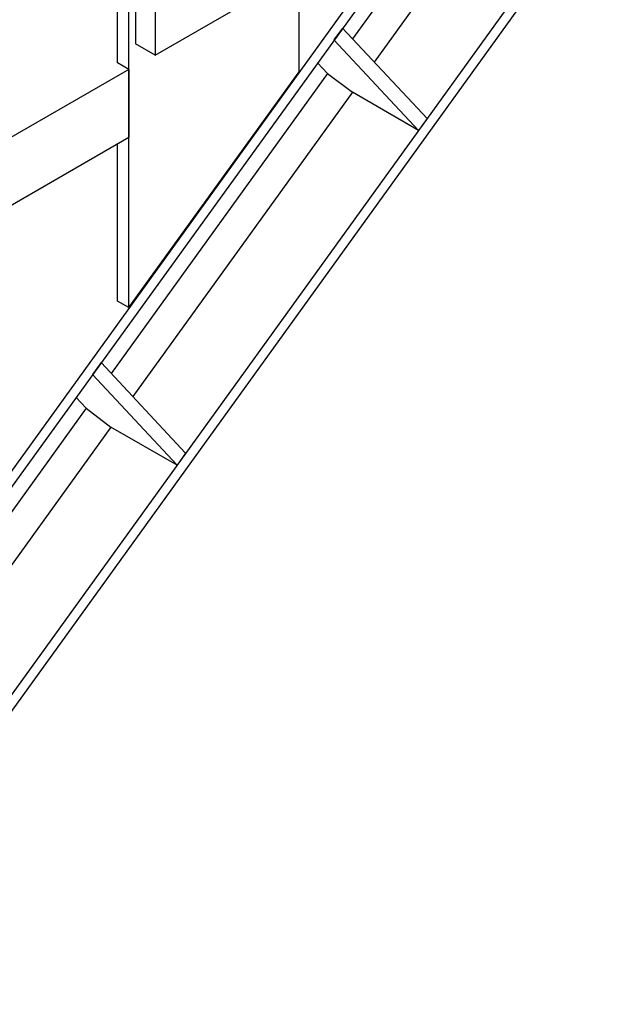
# Model space of a CAD drawing. Header units: millimetres. Extents: x 0 to 25230, y 0 to 17820.
# Tile 201 of 214: x 22081 to 22714, y 7786 to 8849. Entities that reach past the tile are written whole.
import ezdxf

# ---------------------------------------------------------------- set-up
doc = ezdxf.new("R2010")
doc.units = ezdxf.units.MM
doc.linetypes.add('SLD-Sólida', pattern=[0])
doc.layers.add('REFERÊNCIAS', color=9, linetype='SLD-Sólida')

msp = doc.modelspace()

# ---------------------------------------------------------------- linework, layer by layer
at = {"layer": 'REFERÊNCIAS', "linetype": 'SLD-Sólida', "lineweight": 25, "ltscale": 30}
for p, q in [((22198.9, 8538.4), (22198.9, 10190.9)), ((22206, 9917.2), (22206, 8823)), ((22227.2, 9905), (22227.2, 8810.8)), ((22638.8, 9147.5), (21951.7, 8195.3)), ((22638.8, 9130.1), (21947.9, 8172.6)), ((22186.5, 8802.7), (22186.5, 9123.2)), ((22714.4, 8993.2), (21860.6, 7809.8)), ((22560.5, 8994.7), (22440.5, 8828.5)), ((22692.8, 8980.7), (21831, 7786.4)), ((22589.6, 8977.9), (22463.8, 8803.5)), ((22227.2, 8810.8), (22396.9, 8908.8)), ((22382.7, 8793.1), (22382.7, 8900.6)), ((22429.6, 8840.2), (22420.3, 8827.4)), ((22429.6, 8840.2), (22520.9, 8742.4)), ((22227.2, 8810.8), (22206, 8823)), ((22420.3, 8827.4), (22511.6, 8729.5)), ((22198.9, 8795.6), (22186.5, 8802.7)), ((22413.5, 8791), (22402.6, 8802.7)), ((22198.9, 8795.6), (21738.6, 8529.8)), ((22413.5, 8791), (22179.9, 8467.3)), ((22198.9, 8795.6), (22198.9, 8722.1)), ((22198.9, 8538.4), (22382.7, 8793.1)), ((22413.5, 8791), (22440.2, 8770.8)), ((22440.2, 8770.8), (22203.2, 8442.3)), ((22511.6, 8729.5), (22440.2, 8770.8)), ((22520.9, 8742.4), (22511.6, 8729.5)), ((22198.9, 8722.1), (21724.4, 8448.2)), ((22186.5, 8545.5), (22186.5, 8714.9)), ((22198.9, 8538.4), (22186.5, 8545.5)), ((22169, 8479), (22159.7, 8466.1)), ((22169, 8479), (22260.2, 8381.2)), ((22159.7, 8466.1), (22250.9, 8368.3)), ((22152.8, 8429.8), (22141.9, 8441.5)), ((22152.8, 8429.8), (21919.2, 8106)), ((22152.8, 8429.8), (22179.5, 8409.5)), ((22179.5, 8409.5), (21942.5, 8081.1)), ((22250.9, 8368.3), (22179.5, 8409.5)), ((22260.2, 8381.2), (22250.9, 8368.3))]:
    msp.add_line(p, q, dxfattribs=at)

doc.saveas('drawing.dxf')
